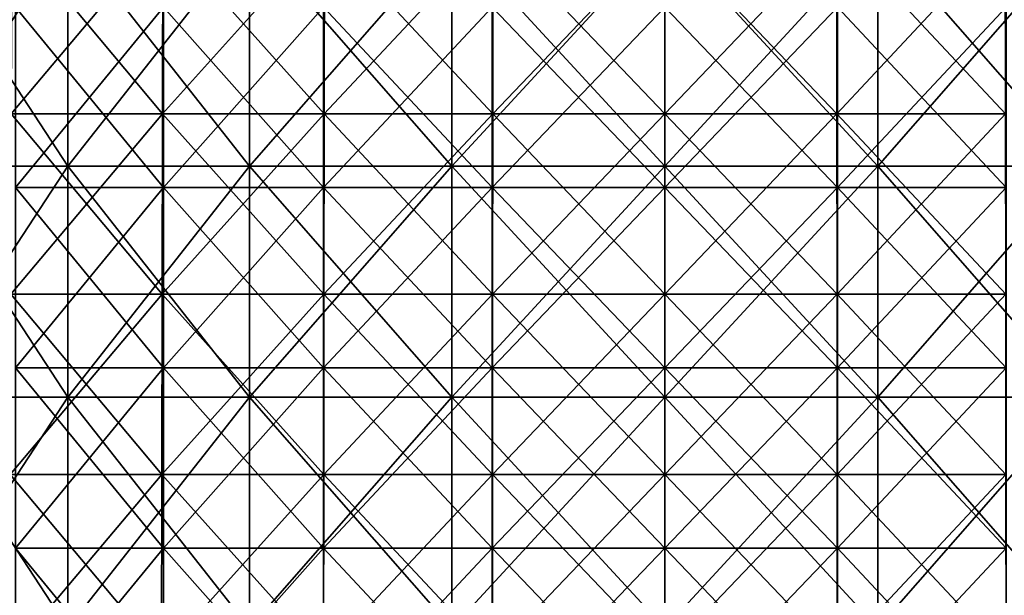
# Model space of a CAD drawing. Extents: x -65 to 803, y -691 to 80.
# Tile 112 of 256: x -26 to 14, y 29 to 52. Entities that reach past the tile are written whole.
import ezdxf

# ---------------------------------------------------------------- set-up
doc = ezdxf.new("R2010")
doc.units = 0
doc.header["$LTSCALE"] = 101.851852
for name, color, linetype in [('402', 7, 'CONTINUOUS'), ('407', 7, 'CONTINUOUS'), ('408', 7, 'CONTINUOUS'), ('594', 7, 'CONTINUOUS'), ('597', 7, 'CONTINUOUS'), ('598', 7, 'CONTINUOUS')]:
    doc.layers.add(name, color=color, linetype=linetype)

msp = doc.modelspace()

# ---------------------------------------------------------------- linework, layer by layer
at = {"layer": '402', "color": 7, "linetype": 'CONTINUOUS'}
for points in [[(-20.43, 52.653, -40.095), (-26.45, 52.653, -36.406), (-20.43, 45.298, -40.095), (-20.43, 52.653, -40.095)], [(-20.43, 45.298, -40.095), (-26.45, 52.653, -36.406), (-26.45, 45.298, -36.406), (-20.43, 45.298, -40.095)], [(-26.45, 52.653, 36.406), (-20.43, 52.653, 40.095), (-26.45, 45.298, 36.406), (-26.45, 52.653, 36.406)], [(-26.45, 45.298, 36.406), (-20.43, 52.653, 40.095), (-20.43, 45.298, 40.095), (-26.45, 45.298, 36.406)], [(-13.906, 52.653, -42.798), (-20.43, 52.653, -40.095), (-13.906, 45.298, -42.798), (-13.906, 52.653, -42.798)], [(-13.906, 45.298, -42.798), (-20.43, 52.653, -40.095), (-20.43, 45.298, -40.095), (-13.906, 45.298, -42.798)], [(-20.43, 52.653, 40.095), (-13.906, 52.653, 42.798), (-20.43, 45.298, 40.095), (-20.43, 52.653, 40.095)], [(-20.43, 45.298, 40.095), (-13.906, 52.653, 42.798), (-13.906, 45.298, 42.798), (-20.43, 45.298, 40.095)], [(-7.04, 52.653, -44.446), (-13.906, 52.653, -42.798), (-7.04, 45.298, -44.446), (-7.04, 52.653, -44.446)], [(-7.04, 45.298, -44.446), (-13.906, 52.653, -42.798), (-13.906, 45.298, -42.798), (-7.04, 45.298, -44.446)], [(-13.906, 52.653, 42.798), (-7.04, 52.653, 44.446), (-13.906, 45.298, 42.798), (-13.906, 52.653, 42.798)], [(-13.906, 45.298, 42.798), (-7.04, 52.653, 44.446), (-7.04, 45.298, 44.446), (-13.906, 45.298, 42.798)], [(0, 52.653, -45), (-7.04, 52.653, -44.446), (0, 45.298, -45), (0, 52.653, -45)], [(0, 45.298, -45), (-7.04, 52.653, -44.446), (-7.04, 45.298, -44.446), (0, 45.298, -45)], [(-7.04, 52.653, 44.446), (0, 52.653, 45), (-7.04, 45.298, 44.446), (-7.04, 52.653, 44.446)], [(-7.04, 45.298, 44.446), (0, 52.653, 45), (0, 45.298, 45), (-7.04, 45.298, 44.446)], [(-20.43, 45.298, -40.095), (-26.45, 45.298, -36.406), (-20.43, 37.943, -40.095), (-20.43, 45.298, -40.095)], [(-20.43, 37.943, -40.095), (-26.45, 45.298, -36.406), (-26.45, 37.943, -36.406), (-20.43, 37.943, -40.095)], [(-26.45, 45.298, 36.406), (-20.43, 45.298, 40.095), (-26.45, 37.943, 36.406), (-26.45, 45.298, 36.406)], [(-26.45, 37.943, 36.406), (-20.43, 45.298, 40.095), (-20.43, 37.943, 40.095), (-26.45, 37.943, 36.406)], [(-13.906, 45.298, -42.798), (-20.43, 45.298, -40.095), (-13.906, 37.943, -42.798), (-13.906, 45.298, -42.798)], [(-13.906, 37.943, -42.798), (-20.43, 45.298, -40.095), (-20.43, 37.943, -40.095), (-13.906, 37.943, -42.798)], [(-20.43, 45.298, 40.095), (-13.906, 45.298, 42.798), (-20.43, 37.943, 40.095), (-20.43, 45.298, 40.095)], [(-20.43, 37.943, 40.095), (-13.906, 45.298, 42.798), (-13.906, 37.943, 42.798), (-20.43, 37.943, 40.095)], [(-7.04, 45.298, -44.446), (-13.906, 45.298, -42.798), (-7.04, 37.943, -44.446), (-7.04, 45.298, -44.446)], [(-7.04, 37.943, -44.446), (-13.906, 45.298, -42.798), (-13.906, 37.943, -42.798), (-7.04, 37.943, -44.446)], [(-13.906, 45.298, 42.798), (-7.04, 45.298, 44.446), (-13.906, 37.943, 42.798), (-13.906, 45.298, 42.798)], [(-13.906, 37.943, 42.798), (-7.04, 45.298, 44.446), (-7.04, 37.943, 44.446), (-13.906, 37.943, 42.798)], [(0, 45.298, -45), (-7.04, 45.298, -44.446), (0, 37.943, -45), (0, 45.298, -45)], [(0, 37.943, -45), (-7.04, 45.298, -44.446), (-7.04, 37.943, -44.446), (0, 37.943, -45)], [(-7.04, 45.298, 44.446), (0, 45.298, 45), (-7.04, 37.943, 44.446), (-7.04, 45.298, 44.446)], [(-7.04, 37.943, 44.446), (0, 45.298, 45), (0, 37.943, 45), (-7.04, 37.943, 44.446)], [(-20.43, 37.943, -40.095), (-26.45, 37.943, -36.406), (-20.43, 30.588, -40.095), (-20.43, 37.943, -40.095)], [(-20.43, 30.588, -40.095), (-26.45, 37.943, -36.406), (-26.45, 30.588, -36.406), (-20.43, 30.588, -40.095)], [(-26.45, 37.943, 36.406), (-20.43, 37.943, 40.095), (-26.45, 30.588, 36.406), (-26.45, 37.943, 36.406)], [(-26.45, 30.588, 36.406), (-20.43, 37.943, 40.095), (-20.43, 30.588, 40.095), (-26.45, 30.588, 36.406)], [(-13.906, 37.943, -42.798), (-20.43, 37.943, -40.095), (-13.906, 30.588, -42.798), (-13.906, 37.943, -42.798)], [(-13.906, 30.588, -42.798), (-20.43, 37.943, -40.095), (-20.43, 30.588, -40.095), (-13.906, 30.588, -42.798)], [(-20.43, 37.943, 40.095), (-13.906, 37.943, 42.798), (-20.43, 30.588, 40.095), (-20.43, 37.943, 40.095)], [(-20.43, 30.588, 40.095), (-13.906, 37.943, 42.798), (-13.906, 30.588, 42.798), (-20.43, 30.588, 40.095)], [(-7.04, 37.943, -44.446), (-13.906, 37.943, -42.798), (-7.04, 30.588, -44.446), (-7.04, 37.943, -44.446)], [(-7.04, 30.588, -44.446), (-13.906, 37.943, -42.798), (-13.906, 30.588, -42.798), (-7.04, 30.588, -44.446)], [(-13.906, 37.943, 42.798), (-7.04, 37.943, 44.446), (-13.906, 30.588, 42.798), (-13.906, 37.943, 42.798)], [(-13.906, 30.588, 42.798), (-7.04, 37.943, 44.446), (-7.04, 30.588, 44.446), (-13.906, 30.588, 42.798)], [(0, 37.943, -45), (-7.04, 37.943, -44.446), (0, 30.588, -45), (0, 37.943, -45)], [(0, 30.588, -45), (-7.04, 37.943, -44.446), (-7.04, 30.588, -44.446), (0, 30.588, -45)], [(-7.04, 37.943, 44.446), (0, 37.943, 45), (-7.04, 30.588, 44.446), (-7.04, 37.943, 44.446)], [(-7.04, 30.588, 44.446), (0, 37.943, 45), (0, 30.588, 45), (-7.04, 30.588, 44.446)], [(-20.43, 30.588, -40.095), (-26.45, 30.588, -36.406), (-20.43, 23.233, -40.095), (-20.43, 30.588, -40.095)], [(-20.43, 23.233, -40.095), (-26.45, 30.588, -36.406), (-26.45, 23.233, -36.406), (-20.43, 23.233, -40.095)], [(-26.45, 30.588, 36.406), (-20.43, 30.588, 40.095), (-26.45, 23.233, 36.406), (-26.45, 30.588, 36.406)], [(-26.45, 23.233, 36.406), (-20.43, 30.588, 40.095), (-20.43, 23.233, 40.095), (-26.45, 23.233, 36.406)], [(-13.906, 30.588, -42.798), (-20.43, 30.588, -40.095), (-13.906, 23.233, -42.798), (-13.906, 30.588, -42.798)], [(-13.906, 23.233, -42.798), (-20.43, 30.588, -40.095), (-20.43, 23.233, -40.095), (-13.906, 23.233, -42.798)], [(-20.43, 30.588, 40.095), (-13.906, 30.588, 42.798), (-20.43, 23.233, 40.095), (-20.43, 30.588, 40.095)], [(-20.43, 23.233, 40.095), (-13.906, 30.588, 42.798), (-13.906, 23.233, 42.798), (-20.43, 23.233, 40.095)], [(-7.04, 30.588, -44.446), (-13.906, 30.588, -42.798), (-7.04, 23.233, -44.446), (-7.04, 30.588, -44.446)], [(-7.04, 23.233, -44.446), (-13.906, 30.588, -42.798), (-13.906, 23.233, -42.798), (-7.04, 23.233, -44.446)], [(-13.906, 30.588, 42.798), (-7.04, 30.588, 44.446), (-13.906, 23.233, 42.798), (-13.906, 30.588, 42.798)], [(-13.906, 23.233, 42.798), (-7.04, 30.588, 44.446), (-7.04, 23.233, 44.446), (-13.906, 23.233, 42.798)], [(0, 30.588, -45), (-7.04, 30.588, -44.446), (0, 23.233, -45), (0, 30.588, -45)], [(0, 23.233, -45), (-7.04, 30.588, -44.446), (-7.04, 23.233, -44.446), (0, 23.233, -45)], [(-7.04, 30.588, 44.446), (0, 30.588, 45), (-7.04, 23.233, 44.446), (-7.04, 30.588, 44.446)], [(-7.04, 23.233, 44.446), (0, 30.588, 45), (0, 23.233, 45), (-7.04, 23.233, 44.446)]]:
    msp.add_3dface(points, dxfattribs=at)
at = {"layer": '407', "color": 7, "linetype": 'CONTINUOUS'}
for points in [[(0, 55.653, -49.214), (7.004, 55.653, -48.713), (0, 48.298, -49.252), (0, 55.653, -49.214)], [(0, 48.298, -49.252), (7.004, 55.653, -48.713), (7.009, 48.298, -48.751), (0, 48.298, -49.252)], [(7.004, 55.653, 48.713), (0, 55.653, 49.214), (7.009, 48.298, 48.751), (7.004, 55.653, 48.713)], [(7.009, 48.298, 48.751), (0, 55.653, 49.214), (0, 48.298, 49.252), (7.009, 48.298, 48.751)], [(7.004, 55.653, -48.713), (13.865, 55.653, -47.22), (7.009, 48.298, -48.751), (7.004, 55.653, -48.713)], [(13.865, 55.653, 47.22), (7.004, 55.653, 48.713), (13.876, 48.298, 47.257), (13.865, 55.653, 47.22)], [(13.876, 48.298, 47.257), (7.004, 55.653, 48.713), (7.009, 48.298, 48.751), (13.876, 48.298, 47.257)], [(7.009, 48.298, -48.751), (13.865, 55.653, -47.22), (13.876, 48.298, -47.257), (7.009, 48.298, -48.751)], [(0, 48.298, -49.252), (7.009, 48.298, -48.751), (0, 40.943, -49.291), (0, 48.298, -49.252)], [(0, 40.943, -49.291), (7.009, 48.298, -48.751), (7.015, 40.943, -48.789), (0, 40.943, -49.291)], [(7.009, 48.298, 48.751), (0, 48.298, 49.252), (7.015, 40.943, 48.789), (7.009, 48.298, 48.751)], [(7.015, 40.943, 48.789), (0, 48.298, 49.252), (0, 40.943, 49.291), (7.015, 40.943, 48.789)], [(7.009, 48.298, -48.751), (13.876, 48.298, -47.257), (7.015, 40.943, -48.789), (7.009, 48.298, -48.751)], [(13.876, 48.298, 47.257), (7.009, 48.298, 48.751), (13.887, 40.943, 47.294), (13.876, 48.298, 47.257)], [(13.887, 40.943, 47.294), (7.009, 48.298, 48.751), (7.015, 40.943, 48.789), (13.887, 40.943, 47.294)], [(7.015, 40.943, -48.789), (13.876, 48.298, -47.257), (13.887, 40.943, -47.294), (7.015, 40.943, -48.789)], [(0, 40.943, -49.291), (7.015, 40.943, -48.789), (0, 33.589, -49.329), (0, 40.943, -49.291)], [(0, 33.589, -49.329), (7.015, 40.943, -48.789), (7.02, 33.589, -48.827), (0, 33.589, -49.329)], [(7.015, 40.943, 48.789), (0, 40.943, 49.291), (7.02, 33.589, 48.827), (7.015, 40.943, 48.789)], [(7.02, 33.589, 48.827), (0, 40.943, 49.291), (0, 33.589, 49.329), (7.02, 33.589, 48.827)], [(7.015, 40.943, -48.789), (13.887, 40.943, -47.294), (7.02, 33.589, -48.827), (7.015, 40.943, -48.789)], [(13.887, 40.943, 47.294), (7.015, 40.943, 48.789), (13.898, 33.589, 47.331), (13.887, 40.943, 47.294)], [(13.898, 33.589, 47.331), (7.015, 40.943, 48.789), (7.02, 33.589, 48.827), (13.898, 33.589, 47.331)], [(7.02, 33.589, -48.827), (13.887, 40.943, -47.294), (13.898, 33.589, -47.331), (7.02, 33.589, -48.827)], [(0, 33.589, -49.329), (7.02, 33.589, -48.827), (0, 26.234, -49.368), (0, 33.589, -49.329)], [(0, 26.234, -49.368), (7.02, 33.589, -48.827), (7.026, 26.234, -48.865), (0, 26.234, -49.368)], [(7.02, 33.589, 48.827), (0, 33.589, 49.329), (7.026, 26.234, 48.865), (7.02, 33.589, 48.827)], [(7.026, 26.234, 48.865), (0, 33.589, 49.329), (0, 26.234, 49.368), (7.026, 26.234, 48.865)], [(7.02, 33.589, -48.827), (13.898, 33.589, -47.331), (7.026, 26.234, -48.865), (7.02, 33.589, -48.827)], [(13.898, 33.589, 47.331), (7.02, 33.589, 48.827), (13.909, 26.234, 47.368), (13.898, 33.589, 47.331)], [(13.909, 26.234, 47.368), (7.02, 33.589, 48.827), (7.026, 26.234, 48.865), (13.909, 26.234, 47.368)], [(7.026, 26.234, -48.865), (13.898, 33.589, -47.331), (13.909, 26.234, -47.368), (7.026, 26.234, -48.865)]]:
    msp.add_3dface(points, dxfattribs=at)
at = {"layer": '408', "color": 7, "linetype": 'CONTINUOUS'}
for points in [[(-20.46, 48.298, 44.802), (-26.607, 55.653, 41.401), (-26.628, 48.298, 41.434), (-20.46, 48.298, 44.802)], [(-26.607, 55.653, -41.401), (-20.444, 55.653, -44.766), (-26.628, 48.298, -41.434), (-26.607, 55.653, -41.401)], [(-26.628, 48.298, -41.434), (-20.444, 55.653, -44.766), (-20.46, 48.298, -44.802), (-26.628, 48.298, -41.434)], [(-20.444, 55.653, 44.766), (-26.607, 55.653, 41.401), (-20.46, 48.298, 44.802), (-20.444, 55.653, 44.766)], [(-13.876, 48.298, 47.257), (-20.444, 55.653, 44.766), (-20.46, 48.298, 44.802), (-13.876, 48.298, 47.257)], [(-20.444, 55.653, -44.766), (-13.865, 55.653, -47.22), (-20.46, 48.298, -44.802), (-20.444, 55.653, -44.766)], [(-20.46, 48.298, -44.802), (-13.865, 55.653, -47.22), (-13.876, 48.298, -47.257), (-20.46, 48.298, -44.802)], [(-13.865, 55.653, 47.22), (-20.444, 55.653, 44.766), (-13.876, 48.298, 47.257), (-13.865, 55.653, 47.22)], [(-7.009, 48.298, 48.751), (-13.865, 55.653, 47.22), (-13.876, 48.298, 47.257), (-7.009, 48.298, 48.751)], [(-13.865, 55.653, -47.22), (-7.004, 55.653, -48.713), (-13.876, 48.298, -47.257), (-13.865, 55.653, -47.22)], [(-13.876, 48.298, -47.257), (-7.004, 55.653, -48.713), (-7.009, 48.298, -48.751), (-13.876, 48.298, -47.257)], [(-7.004, 55.653, 48.713), (-13.865, 55.653, 47.22), (-7.009, 48.298, 48.751), (-7.004, 55.653, 48.713)], [(0, 55.653, -49.214), (0, 48.298, -49.252), (-7.009, 48.298, -48.751), (0, 55.653, -49.214)], [(-7.004, 55.653, -48.713), (0, 55.653, -49.214), (-7.009, 48.298, -48.751), (-7.004, 55.653, -48.713)], [(0, 48.298, 49.252), (-7.004, 55.653, 48.713), (-7.009, 48.298, 48.751), (0, 48.298, 49.252)], [(0, 48.298, 49.252), (0, 55.653, 49.214), (-7.004, 55.653, 48.713), (0, 48.298, 49.252)], [(-20.476, 40.943, 44.837), (-26.628, 48.298, 41.434), (-26.649, 40.943, 41.466), (-20.476, 40.943, 44.837)], [(-26.628, 48.298, -41.434), (-20.46, 48.298, -44.802), (-26.649, 40.943, -41.466), (-26.628, 48.298, -41.434)], [(-26.649, 40.943, -41.466), (-20.46, 48.298, -44.802), (-20.476, 40.943, -44.837), (-26.649, 40.943, -41.466)], [(-20.46, 48.298, 44.802), (-26.628, 48.298, 41.434), (-20.476, 40.943, 44.837), (-20.46, 48.298, 44.802)], [(-13.887, 40.943, 47.294), (-20.46, 48.298, 44.802), (-20.476, 40.943, 44.837), (-13.887, 40.943, 47.294)], [(-20.46, 48.298, -44.802), (-13.876, 48.298, -47.257), (-20.476, 40.943, -44.837), (-20.46, 48.298, -44.802)], [(-20.476, 40.943, -44.837), (-13.876, 48.298, -47.257), (-13.887, 40.943, -47.294), (-20.476, 40.943, -44.837)], [(-13.876, 48.298, 47.257), (-20.46, 48.298, 44.802), (-13.887, 40.943, 47.294), (-13.876, 48.298, 47.257)], [(-7.015, 40.943, 48.789), (-13.876, 48.298, 47.257), (-13.887, 40.943, 47.294), (-7.015, 40.943, 48.789)], [(-13.876, 48.298, -47.257), (-7.009, 48.298, -48.751), (-13.887, 40.943, -47.294), (-13.876, 48.298, -47.257)], [(-13.887, 40.943, -47.294), (-7.009, 48.298, -48.751), (-7.015, 40.943, -48.789), (-13.887, 40.943, -47.294)], [(-7.009, 48.298, 48.751), (-13.876, 48.298, 47.257), (-7.015, 40.943, 48.789), (-7.009, 48.298, 48.751)], [(0, 48.298, -49.252), (0, 40.943, -49.291), (-7.015, 40.943, -48.789), (0, 48.298, -49.252)], [(-7.009, 48.298, -48.751), (0, 48.298, -49.252), (-7.015, 40.943, -48.789), (-7.009, 48.298, -48.751)], [(0, 40.943, 49.291), (-7.009, 48.298, 48.751), (-7.015, 40.943, 48.789), (0, 40.943, 49.291)], [(0, 40.943, 49.291), (0, 48.298, 49.252), (-7.009, 48.298, 48.751), (0, 40.943, 49.291)], [(-20.492, 33.589, 44.872), (-26.649, 40.943, 41.466), (-26.669, 33.589, 41.499), (-20.492, 33.589, 44.872)], [(-26.649, 40.943, -41.466), (-20.476, 40.943, -44.837), (-26.669, 33.589, -41.499), (-26.649, 40.943, -41.466)], [(-26.669, 33.589, -41.499), (-20.476, 40.943, -44.837), (-20.492, 33.589, -44.872), (-26.669, 33.589, -41.499)], [(-20.476, 40.943, 44.837), (-26.649, 40.943, 41.466), (-20.492, 33.589, 44.872), (-20.476, 40.943, 44.837)], [(-13.898, 33.589, 47.331), (-20.476, 40.943, 44.837), (-20.492, 33.589, 44.872), (-13.898, 33.589, 47.331)], [(-20.476, 40.943, -44.837), (-13.887, 40.943, -47.294), (-20.492, 33.589, -44.872), (-20.476, 40.943, -44.837)], [(-20.492, 33.589, -44.872), (-13.887, 40.943, -47.294), (-13.898, 33.589, -47.331), (-20.492, 33.589, -44.872)], [(-13.887, 40.943, 47.294), (-20.476, 40.943, 44.837), (-13.898, 33.589, 47.331), (-13.887, 40.943, 47.294)], [(-7.02, 33.589, 48.827), (-13.887, 40.943, 47.294), (-13.898, 33.589, 47.331), (-7.02, 33.589, 48.827)], [(-13.887, 40.943, -47.294), (-7.015, 40.943, -48.789), (-13.898, 33.589, -47.331), (-13.887, 40.943, -47.294)], [(-13.898, 33.589, -47.331), (-7.015, 40.943, -48.789), (-7.02, 33.589, -48.827), (-13.898, 33.589, -47.331)], [(-7.015, 40.943, 48.789), (-13.887, 40.943, 47.294), (-7.02, 33.589, 48.827), (-7.015, 40.943, 48.789)], [(0, 40.943, -49.291), (0, 33.589, -49.329), (-7.02, 33.589, -48.827), (0, 40.943, -49.291)], [(-7.015, 40.943, -48.789), (0, 40.943, -49.291), (-7.02, 33.589, -48.827), (-7.015, 40.943, -48.789)], [(0, 33.589, 49.329), (-7.015, 40.943, 48.789), (-7.02, 33.589, 48.827), (0, 33.589, 49.329)], [(0, 33.589, 49.329), (0, 40.943, 49.291), (-7.015, 40.943, 48.789), (0, 33.589, 49.329)], [(-20.508, 26.234, 44.907), (-26.669, 33.589, 41.499), (-26.69, 26.234, 41.531), (-20.508, 26.234, 44.907)], [(-26.669, 33.589, -41.499), (-20.492, 33.589, -44.872), (-26.69, 26.234, -41.531), (-26.669, 33.589, -41.499)], [(-26.69, 26.234, -41.531), (-20.492, 33.589, -44.872), (-20.508, 26.234, -44.907), (-26.69, 26.234, -41.531)], [(-20.492, 33.589, 44.872), (-26.669, 33.589, 41.499), (-20.508, 26.234, 44.907), (-20.492, 33.589, 44.872)], [(-13.909, 26.234, 47.368), (-20.492, 33.589, 44.872), (-20.508, 26.234, 44.907), (-13.909, 26.234, 47.368)], [(-20.492, 33.589, -44.872), (-13.898, 33.589, -47.331), (-20.508, 26.234, -44.907), (-20.492, 33.589, -44.872)], [(-20.508, 26.234, -44.907), (-13.898, 33.589, -47.331), (-13.909, 26.234, -47.368), (-20.508, 26.234, -44.907)], [(-13.898, 33.589, 47.331), (-20.492, 33.589, 44.872), (-13.909, 26.234, 47.368), (-13.898, 33.589, 47.331)], [(-7.026, 26.234, 48.865), (-13.898, 33.589, 47.331), (-13.909, 26.234, 47.368), (-7.026, 26.234, 48.865)], [(-13.898, 33.589, -47.331), (-7.02, 33.589, -48.827), (-13.909, 26.234, -47.368), (-13.898, 33.589, -47.331)], [(-13.909, 26.234, -47.368), (-7.02, 33.589, -48.827), (-7.026, 26.234, -48.865), (-13.909, 26.234, -47.368)], [(-7.02, 33.589, 48.827), (-13.898, 33.589, 47.331), (-7.026, 26.234, 48.865), (-7.02, 33.589, 48.827)], [(0, 33.589, -49.329), (0, 26.234, -49.368), (-7.026, 26.234, -48.865), (0, 33.589, -49.329)], [(-7.02, 33.589, -48.827), (0, 33.589, -49.329), (-7.026, 26.234, -48.865), (-7.02, 33.589, -48.827)], [(0, 26.234, 49.368), (-7.02, 33.589, 48.827), (-7.026, 26.234, 48.865), (0, 26.234, 49.368)], [(0, 26.234, 49.368), (0, 33.589, 49.329), (-7.02, 33.589, 48.827), (0, 26.234, 49.368)]]:
    msp.add_3dface(points, dxfattribs=at)
at = {"layer": '594', "color": 7, "linetype": 'CONTINUOUS'}
for points in [[(0, 52.653, -45), (0, 45.298, -45), (7.04, 45.298, -44.446), (0, 52.653, -45)], [(7.04, 52.653, -44.446), (0, 52.653, -45), (7.04, 45.298, -44.446), (7.04, 52.653, -44.446)], [(0, 45.298, 45), (0, 52.653, 45), (7.04, 52.653, 44.446), (0, 45.298, 45)], [(0, 45.298, 45), (7.04, 52.653, 44.446), (7.04, 45.298, 44.446), (0, 45.298, 45)], [(7.04, 52.653, 44.446), (13.906, 52.653, 42.798), (7.04, 45.298, 44.446), (7.04, 52.653, 44.446)], [(7.04, 45.298, 44.446), (13.906, 52.653, 42.798), (13.906, 45.298, 42.798), (7.04, 45.298, 44.446)], [(13.906, 52.653, -42.798), (7.04, 52.653, -44.446), (13.906, 45.298, -42.798), (13.906, 52.653, -42.798)], [(13.906, 45.298, -42.798), (7.04, 52.653, -44.446), (7.04, 45.298, -44.446), (13.906, 45.298, -42.798)], [(0, 45.298, -45), (0, 37.943, -45), (7.04, 37.943, -44.446), (0, 45.298, -45)], [(7.04, 45.298, -44.446), (0, 45.298, -45), (7.04, 37.943, -44.446), (7.04, 45.298, -44.446)], [(0, 37.943, 45), (0, 45.298, 45), (7.04, 45.298, 44.446), (0, 37.943, 45)], [(0, 37.943, 45), (7.04, 45.298, 44.446), (7.04, 37.943, 44.446), (0, 37.943, 45)], [(7.04, 45.298, 44.446), (13.906, 45.298, 42.798), (7.04, 37.943, 44.446), (7.04, 45.298, 44.446)], [(7.04, 37.943, 44.446), (13.906, 45.298, 42.798), (13.906, 37.943, 42.798), (7.04, 37.943, 44.446)], [(13.906, 45.298, -42.798), (7.04, 45.298, -44.446), (13.906, 37.943, -42.798), (13.906, 45.298, -42.798)], [(13.906, 37.943, -42.798), (7.04, 45.298, -44.446), (7.04, 37.943, -44.446), (13.906, 37.943, -42.798)], [(0, 37.943, -45), (0, 30.588, -45), (7.04, 30.588, -44.446), (0, 37.943, -45)], [(7.04, 37.943, -44.446), (0, 37.943, -45), (7.04, 30.588, -44.446), (7.04, 37.943, -44.446)], [(0, 30.588, 45), (0, 37.943, 45), (7.04, 37.943, 44.446), (0, 30.588, 45)], [(0, 30.588, 45), (7.04, 37.943, 44.446), (7.04, 30.588, 44.446), (0, 30.588, 45)], [(7.04, 37.943, 44.446), (13.906, 37.943, 42.798), (7.04, 30.588, 44.446), (7.04, 37.943, 44.446)], [(7.04, 30.588, 44.446), (13.906, 37.943, 42.798), (13.906, 30.588, 42.798), (7.04, 30.588, 44.446)], [(13.906, 37.943, -42.798), (7.04, 37.943, -44.446), (13.906, 30.588, -42.798), (13.906, 37.943, -42.798)], [(13.906, 30.588, -42.798), (7.04, 37.943, -44.446), (7.04, 30.588, -44.446), (13.906, 30.588, -42.798)], [(0, 30.588, -45), (0, 23.233, -45), (7.04, 23.233, -44.446), (0, 30.588, -45)], [(7.04, 30.588, -44.446), (0, 30.588, -45), (7.04, 23.233, -44.446), (7.04, 30.588, -44.446)], [(0, 23.233, 45), (0, 30.588, 45), (7.04, 30.588, 44.446), (0, 23.233, 45)], [(0, 23.233, 45), (7.04, 30.588, 44.446), (7.04, 23.233, 44.446), (0, 23.233, 45)], [(7.04, 30.588, 44.446), (13.906, 30.588, 42.798), (7.04, 23.233, 44.446), (7.04, 30.588, 44.446)], [(7.04, 23.233, 44.446), (13.906, 30.588, 42.798), (13.906, 23.233, 42.798), (7.04, 23.233, 44.446)], [(13.906, 30.588, -42.798), (7.04, 30.588, -44.446), (13.906, 23.233, -42.798), (13.906, 30.588, -42.798)], [(13.906, 23.233, -42.798), (7.04, 30.588, -44.446), (7.04, 23.233, -44.446), (13.906, 23.233, -42.798)]]:
    msp.add_3dface(points, dxfattribs=at)
at = {"layer": '597', "linetype": 'CONTINUOUS'}
for points in [[(-24.316, 46.169, -30.491), (-30.491, 46.169, -24.316), (-24.316, 55.593, -30.491), (-24.316, 46.169, -30.491)], [(-24.316, 55.593, -30.491), (-30.491, 46.169, -24.316), (-30.491, 55.593, -24.316), (-24.316, 55.593, -30.491)], [(-30.491, 46.169, 24.316), (-24.316, 46.169, 30.491), (-30.491, 55.593, 24.316), (-30.491, 46.169, 24.316)], [(-30.491, 55.593, 24.316), (-24.316, 46.169, 30.491), (-24.316, 55.593, 30.491), (-30.491, 55.593, 24.316)], [(-16.921, 46.169, -35.138), (-24.316, 46.169, -30.491), (-16.921, 55.593, -35.138), (-16.921, 46.169, -35.138)], [(-16.921, 55.593, -35.138), (-24.316, 46.169, -30.491), (-24.316, 55.593, -30.491), (-16.921, 55.593, -35.138)], [(-24.316, 46.169, 30.491), (-16.921, 46.169, 35.138), (-24.316, 55.593, 30.491), (-24.316, 46.169, 30.491)], [(-24.316, 55.593, 30.491), (-16.921, 46.169, 35.138), (-16.921, 55.593, 35.138), (-24.316, 55.593, 30.491)], [(-8.678, 46.169, -38.022), (-16.921, 46.169, -35.138), (-8.678, 55.593, -38.022), (-8.678, 46.169, -38.022)], [(-8.678, 55.593, -38.022), (-16.921, 46.169, -35.138), (-16.921, 55.593, -35.138), (-8.678, 55.593, -38.022)], [(-16.921, 46.169, 35.138), (-8.678, 46.169, 38.022), (-16.921, 55.593, 35.138), (-16.921, 46.169, 35.138)], [(-16.921, 55.593, 35.138), (-8.678, 46.169, 38.022), (-8.678, 55.593, 38.022), (-16.921, 55.593, 35.138)], [(0, 46.169, -39), (-8.678, 46.169, -38.022), (0, 55.593, -39), (0, 46.169, -39)], [(0, 55.593, -39), (-8.678, 46.169, -38.022), (-8.678, 55.593, -38.022), (0, 55.593, -39)], [(-8.678, 46.169, 38.022), (0, 46.169, 39), (-8.678, 55.593, 38.022), (-8.678, 46.169, 38.022)], [(-8.678, 55.593, 38.022), (0, 46.169, 39), (0, 55.593, 39), (-8.678, 55.593, 38.022)], [(-24.316, 36.745, -30.491), (-30.491, 36.745, -24.316), (-24.316, 46.169, -30.491), (-24.316, 36.745, -30.491)], [(-24.316, 46.169, -30.491), (-30.491, 36.745, -24.316), (-30.491, 46.169, -24.316), (-24.316, 46.169, -30.491)], [(-30.491, 36.745, 24.316), (-24.316, 36.745, 30.491), (-30.491, 46.169, 24.316), (-30.491, 36.745, 24.316)], [(-30.491, 46.169, 24.316), (-24.316, 36.745, 30.491), (-24.316, 46.169, 30.491), (-30.491, 46.169, 24.316)], [(-16.921, 36.745, -35.138), (-24.316, 36.745, -30.491), (-16.921, 46.169, -35.138), (-16.921, 36.745, -35.138)], [(-16.921, 46.169, -35.138), (-24.316, 36.745, -30.491), (-24.316, 46.169, -30.491), (-16.921, 46.169, -35.138)], [(-24.316, 36.745, 30.491), (-16.921, 36.745, 35.138), (-24.316, 46.169, 30.491), (-24.316, 36.745, 30.491)], [(-24.316, 46.169, 30.491), (-16.921, 36.745, 35.138), (-16.921, 46.169, 35.138), (-24.316, 46.169, 30.491)], [(-8.678, 36.745, -38.022), (-16.921, 36.745, -35.138), (-8.678, 46.169, -38.022), (-8.678, 36.745, -38.022)], [(-8.678, 46.169, -38.022), (-16.921, 36.745, -35.138), (-16.921, 46.169, -35.138), (-8.678, 46.169, -38.022)], [(-16.921, 36.745, 35.138), (-8.678, 36.745, 38.022), (-16.921, 46.169, 35.138), (-16.921, 36.745, 35.138)], [(-16.921, 46.169, 35.138), (-8.678, 36.745, 38.022), (-8.678, 46.169, 38.022), (-16.921, 46.169, 35.138)], [(0, 36.745, -39), (-8.678, 36.745, -38.022), (0, 46.169, -39), (0, 36.745, -39)], [(0, 46.169, -39), (-8.678, 36.745, -38.022), (-8.678, 46.169, -38.022), (0, 46.169, -39)], [(-8.678, 36.745, 38.022), (0, 36.745, 39), (-8.678, 46.169, 38.022), (-8.678, 36.745, 38.022)], [(-8.678, 46.169, 38.022), (0, 36.745, 39), (0, 46.169, 39), (-8.678, 46.169, 38.022)], [(-24.316, 27.321, -30.491), (-30.491, 27.321, -24.316), (-24.316, 36.745, -30.491), (-24.316, 27.321, -30.491)], [(-24.316, 36.745, -30.491), (-30.491, 27.321, -24.316), (-30.491, 36.745, -24.316), (-24.316, 36.745, -30.491)], [(-30.491, 27.321, 24.316), (-24.316, 27.321, 30.491), (-30.491, 36.745, 24.316), (-30.491, 27.321, 24.316)], [(-30.491, 36.745, 24.316), (-24.316, 27.321, 30.491), (-24.316, 36.745, 30.491), (-30.491, 36.745, 24.316)], [(-16.921, 27.321, -35.138), (-24.316, 27.321, -30.491), (-16.921, 36.745, -35.138), (-16.921, 27.321, -35.138)], [(-16.921, 36.745, -35.138), (-24.316, 27.321, -30.491), (-24.316, 36.745, -30.491), (-16.921, 36.745, -35.138)], [(-24.316, 27.321, 30.491), (-16.921, 27.321, 35.138), (-24.316, 36.745, 30.491), (-24.316, 27.321, 30.491)], [(-24.316, 36.745, 30.491), (-16.921, 27.321, 35.138), (-16.921, 36.745, 35.138), (-24.316, 36.745, 30.491)], [(-8.678, 27.321, -38.022), (-16.921, 27.321, -35.138), (-8.678, 36.745, -38.022), (-8.678, 27.321, -38.022)], [(-8.678, 36.745, -38.022), (-16.921, 27.321, -35.138), (-16.921, 36.745, -35.138), (-8.678, 36.745, -38.022)], [(-16.921, 27.321, 35.138), (-8.678, 27.321, 38.022), (-16.921, 36.745, 35.138), (-16.921, 27.321, 35.138)], [(-16.921, 36.745, 35.138), (-8.678, 27.321, 38.022), (-8.678, 36.745, 38.022), (-16.921, 36.745, 35.138)], [(0, 27.321, -39), (-8.678, 27.321, -38.022), (0, 36.745, -39), (0, 27.321, -39)], [(0, 36.745, -39), (-8.678, 27.321, -38.022), (-8.678, 36.745, -38.022), (0, 36.745, -39)], [(-8.678, 27.321, 38.022), (0, 27.321, 39), (-8.678, 36.745, 38.022), (-8.678, 27.321, 38.022)], [(-8.678, 36.745, 38.022), (0, 27.321, 39), (0, 36.745, 39), (-8.678, 36.745, 38.022)]]:
    msp.add_3dface(points, dxfattribs=at)
at = {"layer": '598', "linetype": 'CONTINUOUS'}
for points in [[(0, 46.169, -39), (0, 55.593, -39), (8.678, 55.593, -38.022), (0, 46.169, -39)], [(8.678, 46.169, -38.022), (0, 46.169, -39), (8.678, 55.593, -38.022), (8.678, 46.169, -38.022)], [(0, 55.593, 39), (0, 46.169, 39), (8.678, 46.169, 38.022), (0, 55.593, 39)], [(0, 55.593, 39), (8.678, 46.169, 38.022), (8.678, 55.593, 38.022), (0, 55.593, 39)], [(8.678, 46.169, 38.022), (16.921, 46.169, 35.138), (8.678, 55.593, 38.022), (8.678, 46.169, 38.022)], [(8.678, 55.593, 38.022), (16.921, 46.169, 35.138), (16.921, 55.593, 35.138), (8.678, 55.593, 38.022)], [(16.921, 46.169, -35.138), (8.678, 46.169, -38.022), (16.921, 55.593, -35.138), (16.921, 46.169, -35.138)], [(16.921, 55.593, -35.138), (8.678, 46.169, -38.022), (8.678, 55.593, -38.022), (16.921, 55.593, -35.138)], [(0, 36.745, -39), (0, 46.169, -39), (8.678, 46.169, -38.022), (0, 36.745, -39)], [(8.678, 36.745, -38.022), (0, 36.745, -39), (8.678, 46.169, -38.022), (8.678, 36.745, -38.022)], [(0, 46.169, 39), (0, 36.745, 39), (8.678, 36.745, 38.022), (0, 46.169, 39)], [(0, 46.169, 39), (8.678, 36.745, 38.022), (8.678, 46.169, 38.022), (0, 46.169, 39)], [(8.678, 36.745, 38.022), (16.921, 36.745, 35.138), (8.678, 46.169, 38.022), (8.678, 36.745, 38.022)], [(8.678, 46.169, 38.022), (16.921, 36.745, 35.138), (16.921, 46.169, 35.138), (8.678, 46.169, 38.022)], [(16.921, 36.745, -35.138), (8.678, 36.745, -38.022), (16.921, 46.169, -35.138), (16.921, 36.745, -35.138)], [(16.921, 46.169, -35.138), (8.678, 36.745, -38.022), (8.678, 46.169, -38.022), (16.921, 46.169, -35.138)], [(0, 27.321, -39), (0, 36.745, -39), (8.678, 36.745, -38.022), (0, 27.321, -39)], [(8.678, 27.321, -38.022), (0, 27.321, -39), (8.678, 36.745, -38.022), (8.678, 27.321, -38.022)], [(0, 36.745, 39), (0, 27.321, 39), (8.678, 27.321, 38.022), (0, 36.745, 39)], [(0, 36.745, 39), (8.678, 27.321, 38.022), (8.678, 36.745, 38.022), (0, 36.745, 39)], [(8.678, 27.321, 38.022), (16.921, 27.321, 35.138), (8.678, 36.745, 38.022), (8.678, 27.321, 38.022)], [(8.678, 36.745, 38.022), (16.921, 27.321, 35.138), (16.921, 36.745, 35.138), (8.678, 36.745, 38.022)], [(16.921, 27.321, -35.138), (8.678, 27.321, -38.022), (16.921, 36.745, -35.138), (16.921, 27.321, -35.138)], [(16.921, 36.745, -35.138), (8.678, 27.321, -38.022), (8.678, 36.745, -38.022), (16.921, 36.745, -35.138)]]:
    msp.add_3dface(points, dxfattribs=at)

doc.saveas('drawing.dxf')
